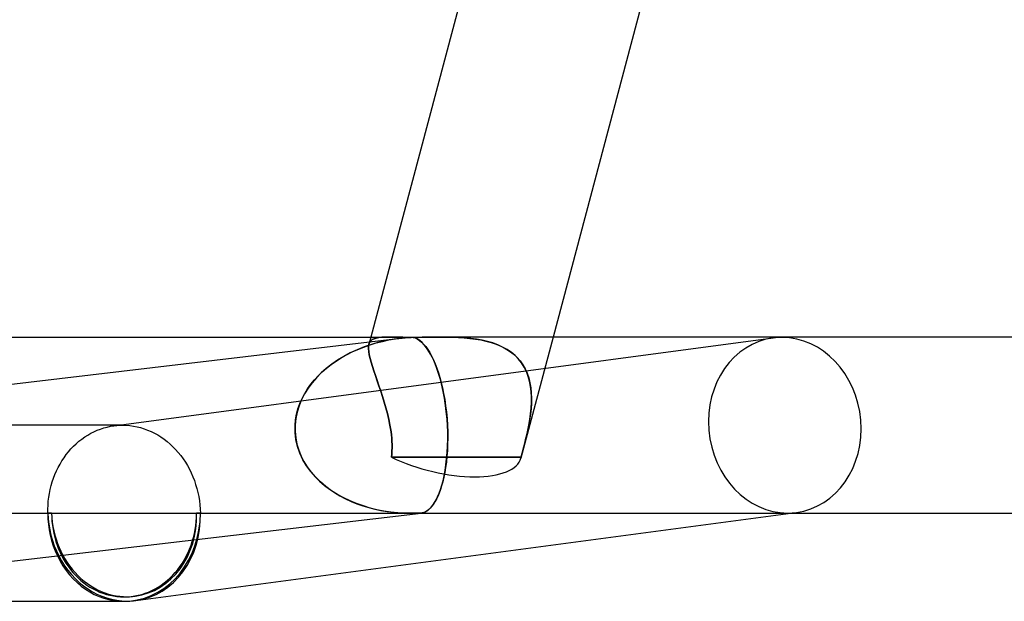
# Model space of a CAD drawing. Header units: millimetres. Extents: x -345 to 345, y -2 to 230.
# Tile 8 of 74: x -160 to -138, y -2 to 11. Entities that reach past the tile are written whole.
import ezdxf

# ---------------------------------------------------------------- set-up
doc = ezdxf.new("R2010")
doc.units = ezdxf.units.MM
doc.layers.add('HIDDEN', color=7, linetype='Continuous')
doc.layers.add('THICK', color=7, linetype='Continuous')

msp = doc.modelspace()

# ---------------------------------------------------------------- linework, layer by layer
at = {"layer": 'HIDDEN'}
for p, q in [((-158.339, 1.987), (-143.372, 3.982)), ((-152.663, 3.776), (-152.525, 3.825)), ((-152.491, 3.835), (-152.656, 3.779)), ((-152.559, 3.79), (-152.55, 3.838)), ((-152.55, 3.838), (-152.559, 3.79)), ((-152.507, 4), (-152.551, 3.836)), ((-152.55, 3.838), (-152.533, 3.881)), ((-152.533, 3.881), (-152.55, 3.838)), ((-152.533, 3.881), (-152.508, 3.915)), ((-152.508, 3.915), (-152.533, 3.881)), ((-152.525, 3.825), (-152.384, 3.867)), ((-152.508, 3.915), (-152.475, 3.943)), ((-152.475, 3.943), (-152.508, 3.915)), ((-152.322, 3.884), (-152.491, 3.835)), ((-152.475, 3.943), (-152.433, 3.964)), ((-152.433, 3.964), (-152.475, 3.943)), ((-152.433, 3.964), (-152.383, 3.979)), ((-152.383, 3.979), (-152.433, 3.964)), ((-152.384, 3.867), (-152.24, 3.904)), ((-152.383, 3.979), (-152.325, 3.989)), ((-152.325, 3.989), (-152.383, 3.979)), ((-152.325, 3.989), (-152.259, 3.996)), ((-152.259, 3.996), (-152.325, 3.989)), ((-152.149, 3.924), (-152.322, 3.884)), ((-152.259, 3.996), (-152.185, 3.999)), ((-152.185, 3.999), (-152.259, 3.996)), ((-152.24, 3.904), (-152.094, 3.935)), ((-152.185, 3.999), (-152.102, 4)), ((-152.102, 4), (-152.185, 3.999)), ((-151.973, 3.955), (-152.149, 3.924)), ((-152.102, 4), (-152.03, 4)), ((-152.094, 3.935), (-151.945, 3.96)), ((-152.03, 4), (-151.953, 3.999)), ((-151.795, 3.979), (-151.973, 3.955)), ((-151.953, 3.999), (-151.87, 3.997)), ((-151.945, 3.96), (-151.795, 3.979)), ((-151.87, 3.997), (-151.783, 3.996)), ((-151.762, 3.982), (-151.795, 3.979)), ((-151.783, 3.996), (-151.691, 3.995)), ((-151.728, 3.985), (-151.762, 3.982)), ((-151.695, 3.988), (-151.728, 3.985)), ((-151.661, 3.991), (-151.695, 3.988)), ((-151.691, 3.995), (-151.594, 3.995)), ((-151.628, 3.993), (-151.661, 3.991)), ((-151.594, 3.995), (-151.628, 3.993)), ((-151.508, 3.984), (-151.549, 3.995)), ((-151.549, 3.995), (-151.447, 3.995)), ((-151.466, 3.966), (-151.508, 3.984)), ((-151.425, 3.943), (-151.466, 3.966)), ((-151.447, 3.995), (-151.341, 3.996)), ((-151.384, 3.913), (-151.425, 3.943)), ((-151.344, 3.877), (-151.384, 3.913)), ((-151.304, 3.836), (-151.344, 3.877)), ((-151.341, 3.996), (-151.232, 3.997)), ((-151.264, 3.789), (-151.304, 3.836)), ((-151.232, 3.997), (-151.122, 3.999)), ((-151.122, 3.999), (-151.01, 4)), ((-151.01, 4), (-150.896, 4)), ((-150.896, 4), (-150.769, 3.999)), ((-150.764, 3.999), (-150.896, 4)), ((-150.769, 3.999), (-150.641, 3.997)), ((-150.632, 3.997), (-150.764, 3.999)), ((-150.641, 3.997), (-150.513, 3.992)), ((-150.499, 3.991), (-150.632, 3.997)), ((-150.513, 3.992), (-150.385, 3.984)), ((-150.367, 3.983), (-150.499, 3.991)), ((-150.385, 3.984), (-150.259, 3.972)), ((-150.236, 3.97), (-150.367, 3.983)), ((-150.259, 3.972), (-150.134, 3.957)), ((-150.108, 3.953), (-150.236, 3.97)), ((-150.134, 3.957), (-150.011, 3.936)), ((-149.981, 3.93), (-150.108, 3.953)), ((-150.011, 3.936), (-149.892, 3.91)), ((-149.858, 3.902), (-149.981, 3.93)), ((-149.892, 3.91), (-149.776, 3.879)), ((-149.739, 3.867), (-149.858, 3.902)), ((-149.776, 3.879), (-149.664, 3.841)), ((-149.624, 3.825), (-149.739, 3.867)), ((-149.664, 3.841), (-149.556, 3.796)), ((-149.515, 3.776), (-149.624, 3.825)), ((-148.369, 4), (-149.098, 1.253)), ((-153.178, 3.53), (-153.057, 3.599)), ((-152.972, 3.643), (-153.12, 3.564)), ((-153.057, 3.599), (-152.929, 3.664)), ((-152.816, 3.715), (-152.972, 3.643)), ((-152.929, 3.664), (-152.798, 3.723)), ((-152.656, 3.779), (-152.816, 3.715)), ((-152.798, 3.723), (-152.663, 3.776)), ((-152.56, 3.734), (-152.559, 3.79)), ((-152.559, 3.79), (-152.56, 3.734)), ((-152.555, 3.671), (-152.56, 3.734)), ((-152.56, 3.734), (-152.555, 3.67)), ((-152.543, 3.598), (-152.555, 3.671)), ((-152.555, 3.67), (-152.543, 3.598)), ((-152.524, 3.518), (-152.543, 3.598)), ((-152.543, 3.598), (-152.524, 3.518)), ((-151.225, 3.736), (-151.264, 3.789)), ((-151.187, 3.677), (-151.225, 3.736)), ((-151.15, 3.613), (-151.187, 3.677)), ((-151.114, 3.544), (-151.15, 3.613)), ((-149.556, 3.796), (-149.454, 3.743)), ((-149.413, 3.719), (-149.515, 3.776)), ((-149.454, 3.743), (-149.359, 3.684)), ((-149.318, 3.655), (-149.413, 3.719)), ((-149.359, 3.684), (-149.272, 3.618)), ((-149.231, 3.582), (-149.318, 3.655)), ((-149.272, 3.618), (-149.192, 3.544)), ((-149.152, 3.501), (-149.231, 3.582)), ((-153.394, 3.387), (-153.519, 3.289)), ((-153.511, 3.297), (-153.406, 3.379)), ((-153.406, 3.379), (-153.295, 3.457)), ((-153.261, 3.479), (-153.394, 3.387)), ((-153.295, 3.457), (-153.178, 3.53)), ((-153.12, 3.564), (-153.261, 3.479)), ((-152.5, 3.43), (-152.524, 3.518)), ((-152.524, 3.518), (-152.5, 3.429)), ((-152.471, 3.335), (-152.5, 3.43)), ((-152.5, 3.429), (-152.471, 3.334)), ((-151.079, 3.47), (-151.114, 3.544)), ((-151.046, 3.392), (-151.079, 3.47)), ((-151.014, 3.309), (-151.046, 3.392)), ((-149.192, 3.544), (-149.12, 3.462)), ((-149.083, 3.413), (-149.152, 3.501)), ((-149.12, 3.462), (-149.057, 3.374)), ((-149.023, 3.318), (-149.083, 3.413)), ((-149.057, 3.374), (-149.003, 3.28)), ((-153.635, 3.186), (-153.742, 3.077)), ((-153.702, 3.12), (-153.609, 3.21)), ((-153.519, 3.289), (-153.635, 3.186)), ((-153.609, 3.21), (-153.511, 3.297)), ((-152.438, 3.233), (-152.471, 3.335)), ((-152.471, 3.334), (-152.438, 3.233)), ((-152.402, 3.125), (-152.438, 3.233)), ((-152.438, 3.233), (-152.402, 3.125)), ((-150.983, 3.223), (-151.014, 3.309)), ((-150.954, 3.132), (-150.983, 3.223)), ((-150.927, 3.038), (-150.954, 3.132)), ((-148.973, 3.216), (-149.023, 3.318)), ((-149.003, 3.28), (-148.958, 3.18)), ((-148.933, 3.109), (-148.973, 3.216)), ((-148.958, 3.18), (-148.922, 3.075)), ((-153.941, 2.826), (-153.867, 2.929)), ((-153.841, 2.963), (-153.93, 2.842)), ((-153.867, 2.929), (-153.788, 3.027)), ((-153.742, 3.077), (-153.841, 2.963)), ((-153.788, 3.027), (-153.702, 3.12)), ((-152.363, 3.011), (-152.402, 3.125)), ((-152.402, 3.125), (-152.363, 3.012)), ((-152.363, 3.012), (-152.323, 2.894)), ((-152.323, 2.894), (-152.363, 3.011)), ((-150.902, 2.939), (-150.927, 3.038)), ((-150.877, 2.836), (-150.902, 2.939)), ((-148.901, 2.997), (-148.933, 3.109)), ((-148.922, 3.075), (-148.895, 2.965)), ((-148.879, 2.881), (-148.901, 2.997)), ((-148.895, 2.965), (-148.875, 2.852)), ((-154.01, 2.715), (-154.079, 2.581)), ((-154.067, 2.607), (-154.008, 2.719)), ((-153.93, 2.842), (-154.01, 2.715)), ((-154.008, 2.719), (-153.941, 2.826)), ((-152.282, 2.773), (-152.323, 2.894)), ((-152.323, 2.894), (-152.282, 2.773)), ((-152.242, 2.649), (-152.282, 2.773)), ((-152.282, 2.773), (-152.242, 2.649)), ((-150.855, 2.727), (-150.877, 2.836)), ((-150.834, 2.614), (-150.855, 2.727)), ((-148.866, 2.761), (-148.879, 2.881)), ((-148.875, 2.852), (-148.864, 2.736)), ((-148.86, 2.639), (-148.866, 2.761)), ((-148.864, 2.736), (-148.86, 2.617)), ((-154.16, 2.371), (-154.118, 2.491)), ((-154.079, 2.581), (-154.137, 2.441)), ((-154.118, 2.491), (-154.067, 2.607)), ((-152.202, 2.522), (-152.242, 2.649)), ((-152.242, 2.649), (-152.202, 2.522)), ((-152.165, 2.393), (-152.202, 2.522)), ((-152.202, 2.522), (-152.165, 2.393)), ((-150.816, 2.497), (-150.834, 2.614)), ((-150.8, 2.376), (-150.816, 2.497)), ((-148.862, 2.497), (-148.87, 2.374)), ((-148.869, 2.387), (-148.861, 2.514)), ((-148.86, 2.617), (-148.862, 2.497)), ((-148.861, 2.514), (-148.86, 2.639)), ((-154.214, 2.125), (-154.192, 2.249)), ((-154.181, 2.296), (-154.211, 2.149)), ((-154.192, 2.249), (-154.16, 2.371)), ((-154.137, 2.441), (-154.181, 2.296)), ((-152.13, 2.263), (-152.165, 2.393)), ((-152.165, 2.393), (-152.13, 2.263)), ((-152.099, 2.132), (-152.13, 2.263)), ((-152.13, 2.263), (-152.099, 2.132)), ((-150.786, 2.252), (-150.8, 2.376)), ((-150.776, 2.127), (-150.786, 2.252)), ((-148.883, 2.25), (-148.901, 2.125)), ((-148.9, 2.13), (-148.882, 2.259)), ((-148.87, 2.374), (-148.883, 2.25)), ((-148.882, 2.259), (-148.869, 2.387)), ((-154.211, 2.149), (-154.226, 2)), ((-154.226, 2), (-154.214, 2.125)), ((-152.072, 2), (-152.099, 2.132)), ((-152.099, 2.132), (-152.072, 2)), ((-150.768, 2), (-150.776, 2.127)), ((-148.923, 2), (-148.9, 2.13)), ((-148.901, 2.125), (-148.923, 2)), ((-158.141, 2), (-168.529, 2)), ((-158.933, 1.776), (-158.863, 1.816)), ((-158.863, 1.816), (-158.791, 1.852)), ((-158.791, 1.852), (-158.718, 1.885)), ((-158.718, 1.885), (-158.644, 1.913)), ((-158.644, 1.913), (-158.569, 1.938)), ((-158.569, 1.938), (-158.493, 1.958)), ((-158.493, 1.958), (-158.416, 1.975)), ((-158.416, 1.975), (-158.338, 1.987)), ((-158.338, 1.987), (-158.305, 1.991)), ((-158.305, 1.991), (-158.273, 1.994)), ((-158.273, 1.994), (-158.24, 1.997)), ((-158.24, 1.997), (-158.207, 1.999)), ((-158.207, 1.999), (-158.174, 2)), ((-158.174, 2), (-158.141, 2)), ((-158.141, 2), (-158.059, 1.998)), ((-158.059, 1.998), (-157.977, 1.991)), ((-157.977, 1.991), (-157.895, 1.98)), ((-157.895, 1.98), (-157.813, 1.964)), ((-157.813, 1.964), (-157.733, 1.944)), ((-157.733, 1.944), (-157.653, 1.919)), ((-157.653, 1.919), (-157.574, 1.89)), ((-157.574, 1.89), (-157.496, 1.857)), ((-157.496, 1.857), (-157.419, 1.819)), ((-157.419, 1.819), (-157.345, 1.778)), ((-154.226, 2), (-154.226, 1.855)), ((-154.225, 1.836), (-154.226, 2)), ((-154.226, 1.855), (-154.212, 1.712)), ((-154.206, 1.675), (-154.225, 1.836)), ((-152.059, 1.926), (-152.072, 2)), ((-152.072, 2), (-152.059, 1.926)), ((-152.048, 1.852), (-152.059, 1.926)), ((-152.059, 1.926), (-152.048, 1.852)), ((-152.039, 1.779), (-152.048, 1.852)), ((-152.048, 1.852), (-152.039, 1.778)), ((-150.762, 1.841), (-150.768, 2)), ((-150.761, 1.683), (-150.762, 1.841)), ((-148.952, 1.852), (-148.968, 1.778)), ((-148.968, 1.779), (-148.952, 1.852)), ((-148.937, 1.926), (-148.952, 1.852)), ((-148.952, 1.852), (-148.937, 1.926)), ((-148.923, 2), (-148.937, 1.926)), ((-148.937, 1.926), (-148.923, 2)), ((-159.255, 1.522), (-159.195, 1.58)), ((-159.195, 1.58), (-159.133, 1.634)), ((-159.133, 1.634), (-159.068, 1.685)), ((-159.068, 1.685), (-159.002, 1.732)), ((-159.002, 1.732), (-158.933, 1.776)), ((-157.345, 1.778), (-157.272, 1.732)), ((-157.272, 1.732), (-157.201, 1.683)), ((-157.201, 1.683), (-157.132, 1.629)), ((-157.132, 1.629), (-157.065, 1.572)), ((-157.065, 1.572), (-157, 1.511)), ((-154.212, 1.712), (-154.184, 1.571)), ((-154.17, 1.517), (-154.206, 1.675)), ((-154.184, 1.571), (-154.143, 1.434)), ((-152.032, 1.705), (-152.039, 1.779)), ((-152.039, 1.778), (-152.032, 1.704)), ((-152.027, 1.632), (-152.032, 1.705)), ((-152.032, 1.704), (-152.027, 1.631)), ((-152.024, 1.559), (-152.027, 1.632)), ((-152.027, 1.631), (-152.024, 1.558)), ((-150.764, 1.529), (-150.761, 1.683)), ((-149.003, 1.631), (-149.021, 1.558)), ((-149.02, 1.559), (-149.002, 1.632)), ((-148.985, 1.704), (-149.003, 1.631)), ((-149.002, 1.632), (-148.985, 1.705)), ((-148.985, 1.705), (-148.968, 1.779)), ((-148.968, 1.778), (-148.985, 1.704)), ((-159.421, 1.332), (-159.368, 1.398)), ((-159.368, 1.398), (-159.313, 1.462)), ((-159.313, 1.462), (-159.255, 1.522)), ((-157, 1.511), (-156.938, 1.447)), ((-156.938, 1.447), (-156.878, 1.38)), ((-156.878, 1.38), (-156.822, 1.31)), ((-154.116, 1.363), (-154.17, 1.517)), ((-154.143, 1.434), (-154.089, 1.3)), ((-154.048, 1.216), (-154.116, 1.363)), ((-152.039, 1.273), (-152.031, 1.343)), ((-152.031, 1.343), (-152.039, 1.273)), ((-152.031, 1.343), (-152.026, 1.415)), ((-152.026, 1.414), (-152.031, 1.343)), ((-152.026, 1.415), (-152.024, 1.487)), ((-152.024, 1.485), (-152.026, 1.414)), ((-152.024, 1.487), (-152.024, 1.559)), ((-152.024, 1.558), (-152.024, 1.485)), ((-150.785, 1.236), (-150.772, 1.38)), ((-150.772, 1.38), (-150.764, 1.529)), ((-149.075, 1.343), (-149.093, 1.273)), ((-149.093, 1.273), (-149.075, 1.343)), ((-149.075, 1.343), (-149.057, 1.415)), ((-149.057, 1.414), (-149.075, 1.343)), ((-149.057, 1.415), (-149.038, 1.487)), ((-149.039, 1.485), (-149.057, 1.414)), ((-149.021, 1.558), (-149.039, 1.485)), ((-149.038, 1.487), (-149.02, 1.559)), ((-159.562, 1.116), (-159.518, 1.19)), ((-159.518, 1.19), (-159.471, 1.262)), ((-159.471, 1.262), (-159.421, 1.332)), ((-156.822, 1.31), (-156.768, 1.236)), ((-156.768, 1.236), (-156.717, 1.16)), ((-156.717, 1.16), (-156.67, 1.081)), ((-154.089, 1.3), (-154.024, 1.173)), ((-153.965, 1.077), (-154.048, 1.216)), ((-154.024, 1.173), (-153.948, 1.051)), ((-151.546, 1.274), (-152.039, 1.273)), ((-152.039, 1.273), (-151.546, 1.274)), ((-151.056, 1.275), (-151.546, 1.274)), ((-151.546, 1.274), (-151.056, 1.275)), ((-150.568, 1.275), (-151.056, 1.275)), ((-151.056, 1.275), (-150.568, 1.275)), ((-150.801, 1.099), (-150.785, 1.236)), ((-150.079, 1.275), (-150.568, 1.275)), ((-150.568, 1.275), (-150.079, 1.275)), ((-149.588, 1.274), (-150.079, 1.275)), ((-150.079, 1.275), (-149.588, 1.274)), ((-149.093, 1.273), (-149.588, 1.274)), ((-149.588, 1.274), (-149.093, 1.273)), ((-159.677, 0.88), (-159.642, 0.961)), ((-159.642, 0.961), (-159.603, 1.039)), ((-159.603, 1.039), (-159.562, 1.116)), ((-156.67, 1.081), (-156.626, 1)), ((-156.626, 1), (-156.585, 0.917)), ((-156.585, 0.917), (-156.547, 0.831)), ((-153.871, 0.947), (-153.965, 1.077)), ((-153.948, 1.051), (-153.863, 0.937)), ((-153.765, 0.825), (-153.871, 0.947)), ((-153.863, 0.937), (-153.769, 0.829)), ((-150.843, 0.85), (-150.82, 0.971)), ((-150.82, 0.971), (-150.801, 1.099)), ((-159.762, 0.627), (-159.737, 0.713)), ((-159.737, 0.713), (-159.708, 0.797)), ((-159.708, 0.797), (-159.677, 0.88)), ((-156.547, 0.831), (-156.513, 0.743)), ((-156.513, 0.743), (-156.483, 0.654)), ((-153.769, 0.829), (-153.669, 0.728)), ((-153.65, 0.711), (-153.765, 0.825)), ((-153.669, 0.728), (-153.561, 0.634)), ((-153.527, 0.607), (-153.65, 0.711)), ((-150.896, 0.635), (-150.868, 0.738)), ((-150.868, 0.738), (-150.843, 0.85)), ((-159.816, 0.363), (-159.802, 0.452)), ((-159.802, 0.452), (-159.784, 0.54)), ((-159.784, 0.54), (-159.762, 0.627)), ((-156.483, 0.654), (-156.456, 0.564)), ((-156.456, 0.564), (-156.433, 0.472)), ((-156.433, 0.472), (-156.414, 0.379)), ((-153.561, 0.634), (-153.448, 0.548)), ((-153.398, 0.512), (-153.527, 0.607)), ((-153.448, 0.548), (-153.33, 0.468)), ((-153.262, 0.426), (-153.398, 0.512)), ((-153.33, 0.468), (-153.208, 0.395)), ((-150.991, 0.375), (-150.958, 0.453)), ((-150.958, 0.453), (-150.926, 0.54)), ((-150.926, 0.54), (-150.896, 0.635)), ((-159.835, 0.182), (-159.828, 0.273)), ((-159.828, 0.273), (-159.816, 0.363)), ((-156.414, 0.379), (-156.398, 0.285)), ((-156.398, 0.285), (-156.387, 0.191)), ((-153.121, 0.348), (-153.262, 0.426)), ((-153.208, 0.395), (-153.083, 0.329)), ((-152.976, 0.279), (-153.121, 0.348)), ((-153.083, 0.329), (-152.954, 0.269)), ((-152.828, 0.218), (-152.976, 0.279)), ((-152.954, 0.269), (-152.822, 0.216)), ((-151.1, 0.187), (-151.062, 0.242)), ((-151.062, 0.242), (-151.026, 0.304)), ((-151.026, 0.304), (-150.991, 0.375)), ((-166.768, 0), (-151.602, 0)), ((-159.84, 0), (-159.839, 0.091)), ((-159.839, 0.091), (-159.835, 0.182)), ((-156.387, 0.191), (-156.379, 0.095)), ((-156.379, 0.095), (-156.376, 0)), ((-152.676, 0.165), (-152.828, 0.218)), ((-152.822, 0.216), (-152.688, 0.168)), ((-152.688, 0.168), (-152.552, 0.127)), ((-152.522, 0.119), (-152.676, 0.165)), ((-152.552, 0.127), (-152.415, 0.092)), ((-152.367, 0.081), (-152.522, 0.119)), ((-152.415, 0.092), (-152.276, 0.063)), ((-152.209, 0.051), (-152.367, 0.081)), ((-152.276, 0.063), (-152.136, 0.039)), ((-152.051, 0.027), (-152.209, 0.051)), ((-152.136, 0.039), (-151.995, 0.021)), ((-151.891, 0.011), (-152.051, 0.027)), ((-151.995, 0.021), (-151.854, 0.009)), ((-151.731, 0.002), (-151.891, 0.011)), ((-151.854, 0.009), (-151.712, 0.002)), ((-151.57, 0), (-151.731, 0.002)), ((-151.712, 0.002), (-151.57, 0)), ((-151.57, 0), (-151.549, 0)), ((-151.549, 0), (-151.57, 0)), ((-151.549, 0), (-151.527, 0.001)), ((-151.527, 0.001), (-151.549, 0)), ((-151.527, 0.001), (-151.506, 0.001)), ((-151.506, 0.001), (-151.527, 0.001)), ((-151.506, 0.001), (-151.484, 0.002)), ((-151.484, 0.002), (-151.506, 0.001)), ((-151.484, 0.002), (-151.463, 0.003)), ((-151.463, 0.003), (-151.484, 0.002)), ((-151.463, 0.003), (-151.441, 0.003)), ((-151.441, 0.003), (-151.463, 0.003)), ((-151.441, 0.003), (-151.436, 0.003)), ((-151.436, 0.003), (-151.441, 0.003)), ((-151.436, 0.003), (-151.43, 0.002)), ((-151.43, 0.002), (-151.436, 0.003)), ((-151.43, 0.002), (-151.424, 0.001)), ((-151.424, 0.001), (-151.43, 0.002)), ((-151.424, 0.001), (-151.418, 0.001)), ((-151.418, 0.001), (-151.424, 0.001)), ((-151.418, 0.001), (-151.412, 0)), ((-151.412, 0), (-151.418, 0.001)), ((-151.412, 0), (-151.407, 0)), ((-151.407, 0), (-151.412, 0)), ((-151.407, 0), (-151.402, 0)), ((-151.402, 0), (-151.407, 0)), ((-151.402, 0), (-151.398, 0)), ((-151.398, 0), (-151.402, 0)), ((-151.398, 0), (-151.393, 0)), ((-151.393, 0), (-151.398, 0)), ((-151.398, 0), (-151.383, 0)), ((-151.393, 0), (-151.389, 0)), ((-151.389, 0), (-151.393, 0)), ((-151.389, 0), (-151.384, 0)), ((-151.384, 0), (-151.389, 0)), ((-151.384, 0), (-151.38, 0.001)), ((-151.38, 0.001), (-151.384, 0)), ((-151.38, 0.001), (-151.338, 0.007)), ((-151.338, 0.007), (-151.297, 0.02)), ((-151.297, 0.02), (-151.257, 0.039)), ((-151.257, 0.039), (-151.216, 0.066)), ((-151.216, 0.066), (-151.177, 0.099)), ((-151.177, 0.099), (-151.138, 0.139)), ((-151.138, 0.139), (-151.1, 0.187)), ((-142.975, 0), (-142.843, 0.018)), ((-159.753, 0), (-159.84, 0)), ((-156.376, 0), (-156.462, 0))]:
    msp.add_line(p, q, dxfattribs=at)
msp.add_arc((-158.108, 0), 1.9, 270, 277.5919, dxfattribs=at)
for centre, major_axis, ratio, start_param, end_param in [((-150.952, 2.064), (-1.43, 1.649), 0.701878, -0.546596, -0.533743), ((-150.952, 2.064), (-1.43, 1.649), 0.701878, -0.55945, -0.546596), ((-143.108, 2), (0.264, -1.982), 0.864107, 3.141541, 6.168477), ((-143.108, 2), (0.264, -1.982), 0.864107, 3.026884, 3.141541), ((-143.108, 2), (0.264, -1.982), 0.864107, -0.000052, 3.026884), ((-151.031, 1.766), (-1.933, 0.513), 0.406135, 1.133378, 2.149761), ((-151.031, 1.766), (-1.933, 0.513), 0.406135, 2.149761, 3.141593), ((-151.031, 1.766), (-1.933, 0.513), 0.406135, -3.141593, -3.117041), ((-151.031, 1.766), (-1.933, 0.513), 0.406135, -3.141593, -3.117041), ((-158.108, 0), (-0.264, 1.982), 0.864107, 1.456088, 1.961221), ((-158.108, 0), (-0.264, 1.982), 0.864107, 3.141541, 4.59768), ((-143.108, 2), (0.264, -1.982), 0.864107, -0.114709, -0.000052), ((-158.108, 0), (0, 2), 0.866025, 1.570796, 2.076818), ((-158.108, 0), (-0.251, 1.883), 0.864107, 1.456088, 3.141541), ((-158.108, 0), (0, 1.9), 0.866025, 1.570796, 3.141593), ((-158.108, 0), (0, 1.9), 0.866025, -3.141593, -1.570796), ((-158.108, 0), (0, 2), 0.866025, -3.064763, -1.570796), ((-158.108, 0), (-0.251, 1.883), 0.864107, 3.141541, 4.59768)]:
    msp.add_ellipse(centre, major_axis=major_axis, ratio=ratio, start_param=start_param, end_param=end_param, dxfattribs=at)
at = {"layer": 'THICK'}
for p, q in [((-150.28, 12.391), (-152.507, 4)), ((-146.378, 11.5), (-148.369, 4)), ((-174.222, 4), (-152.102, 4)), ((-168.617, 2), (-151.834, 3.974)), ((-152.03, 4), (-152.102, 4)), ((-151.953, 3.999), (-152.03, 4)), ((-151.871, 3.997), (-151.953, 3.999)), ((-151.783, 3.996), (-151.871, 3.997)), ((-151.795, 3.979), (-151.762, 3.982)), ((-151.691, 3.995), (-151.783, 3.996)), ((-151.762, 3.982), (-151.728, 3.985)), ((-151.728, 3.985), (-151.695, 3.988)), ((-151.695, 3.988), (-151.661, 3.991)), ((-151.594, 3.995), (-151.691, 3.995)), ((-151.661, 3.991), (-151.628, 3.993)), ((-151.628, 3.993), (-151.594, 3.995)), ((-151.549, 3.995), (-151.5, 3.981)), ((-151.447, 3.995), (-151.549, 3.995)), ((-151.5, 3.981), (-151.452, 3.958)), ((-151.452, 3.958), (-151.403, 3.927)), ((-151.341, 3.996), (-151.447, 3.995)), ((-151.403, 3.927), (-151.355, 3.888)), ((-151.355, 3.888), (-151.307, 3.84)), ((-151.233, 3.997), (-151.341, 3.996)), ((-151.307, 3.84), (-151.261, 3.784)), ((-151.122, 3.999), (-151.233, 3.997)), ((-151.01, 4), (-151.122, 3.999)), ((-150.896, 4), (-151.01, 4)), ((150.897, 4), (-150.897, 4)), ((-151.261, 3.784), (-151.215, 3.721)), ((-151.215, 3.721), (-151.17, 3.649)), ((-151.17, 3.649), (-151.127, 3.57)), ((-151.127, 3.57), (-151.085, 3.484)), ((-151.085, 3.484), (-151.046, 3.393)), ((-151.046, 3.393), (-151.008, 3.295)), ((-151.008, 3.295), (-150.973, 3.191)), ((-150.973, 3.191), (-150.94, 3.082)), ((-150.94, 3.082), (-150.909, 2.968)), ((-150.909, 2.968), (-150.88, 2.846)), ((-150.88, 2.846), (-150.853, 2.718)), ((-150.853, 2.718), (-150.829, 2.584)), ((-150.829, 2.584), (-150.808, 2.443)), ((-150.808, 2.443), (-150.791, 2.298)), ((-150.791, 2.298), (-150.777, 2.15)), ((-150.777, 2.15), (-150.768, 2)), ((-150.768, 2), (-150.762, 1.853)), ((-150.762, 1.853), (-150.761, 1.708)), ((-150.763, 1.566), (-150.769, 1.427)), ((-150.761, 1.708), (-150.763, 1.566)), ((-150.769, 1.427), (-150.779, 1.293)), ((-150.792, 1.164), (-150.809, 1.042)), ((-150.779, 1.293), (-150.792, 1.164)), ((-150.828, 0.926), (-150.85, 0.818)), ((-150.809, 1.042), (-150.828, 0.926)), ((-150.874, 0.717), (-150.9, 0.623)), ((-150.85, 0.818), (-150.874, 0.717)), ((-150.957, 0.456), (-150.987, 0.384)), ((-150.927, 0.536), (-150.957, 0.456)), ((-150.9, 0.623), (-150.927, 0.536)), ((-151.052, 0.258), (-151.086, 0.206)), ((-151.019, 0.318), (-151.052, 0.258)), ((-150.987, 0.384), (-151.019, 0.318)), ((-168.266, -1.986), (-151.367, 0.002)), ((-157.843, -1.982), (-142.975, 0)), ((-151.383, 0), (142.975, 0)), ((-151.342, 0.006), (-151.38, 0.001)), ((-151.304, 0.017), (-151.342, 0.006)), ((-151.266, 0.034), (-151.304, 0.017)), ((-151.229, 0.056), (-151.266, 0.034)), ((-151.192, 0.085), (-151.229, 0.056)), ((-151.156, 0.119), (-151.192, 0.085)), ((-151.121, 0.159), (-151.156, 0.119)), ((-151.086, 0.206), (-151.121, 0.159)), ((-168.5, -2), (-158.108, -2))]:
    msp.add_line(p, q, dxfattribs=at)
for centre, major_axis, ratio, start_param, end_param in [((-150.952, 2.064), (-1.43, 1.649), 0.701878, -0.546596, -0.533743), ((-150.952, 2.064), (-1.43, 1.649), 0.701878, -0.55945, -0.546596), ((-158.108, 0), (0, 2), 0.866025, 2.076818, 3.141593), ((-158.108, 0), (-0.264, 1.982), 0.864107, 1.961221, 3.026884), ((-158.108, 0), (0, 2), 0.866025, 3.141593, 3.218422), ((-158.108, 0), (-0.264, 1.982), 0.864107, 3.026884, 3.141541)]:
    msp.add_ellipse(centre, major_axis=major_axis, ratio=ratio, start_param=start_param, end_param=end_param, dxfattribs=at)

doc.saveas('drawing.dxf')
